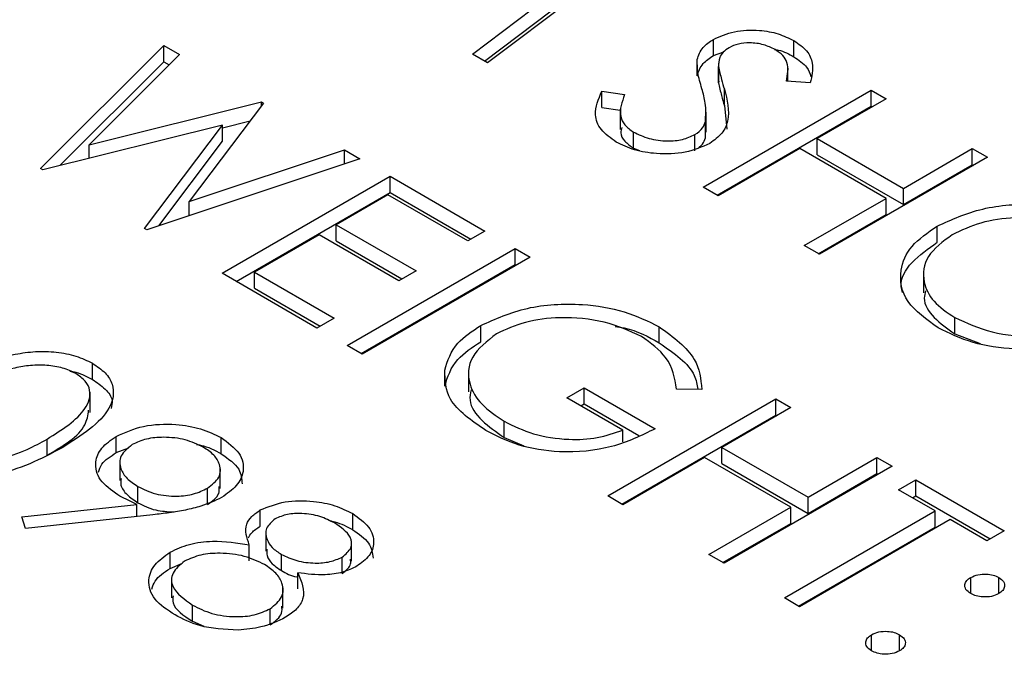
# Model space of a CAD drawing. Header units: inches. Extents: x 1802 to 2468, y -253 to -72.
# Tile 81 of 256: x 1860.308 to 1860.805, y -184.514 to -184.193. Entities that reach past the tile are written whole.
import ezdxf

# ---------------------------------------------------------------- set-up
doc = ezdxf.new("R2010")
doc.units = ezdxf.units.IN
doc.header["$LTSCALE"] = 0.5
doc.header["$MEASUREMENT"] = 0
doc.layers.add('SID-M-S', color=105, linetype='Continuous')

msp = doc.modelspace()

# ---------------------------------------------------------------- linework, layer by layer
at = {"layer": 'SID-M-S'}
for p, q in [((1860.61796, -184.15938), (1860.54438, -184.21487)), ((1860.53673, -184.21046), (1860.58966, -184.17052)), ((1860.54286, -184.21399), (1860.58966, -184.17868)), ((1860.65838, -184.21123), (1860.65838, -184.20307)), ((1860.69909, -184.21187), (1860.69909, -184.2037)), ((1860.31865, -184.26825), (1860.38093, -184.20624)), ((1860.38093, -184.20624), (1860.3888, -184.21078)), ((1860.38093, -184.2144), (1860.38093, -184.20624)), ((1860.3888, -184.21078), (1860.34317, -184.25629)), ((1860.54438, -184.21487), (1860.53673, -184.21046)), ((1860.6502, -184.22143), (1860.6502, -184.21326)), ((1860.65838, -184.21123), (1860.66374, -184.20928)), ((1860.32837, -184.26673), (1860.38093, -184.2144)), ((1860.38093, -184.2144), (1860.38361, -184.21595)), ((1860.66097, -184.21502), (1860.66097, -184.22523)), ((1860.66098, -184.22498), (1860.66098, -184.21681)), ((1860.696, -184.22415), (1860.696, -184.21719)), ((1860.65316, -184.27767), (1860.73801, -184.22869)), ((1860.66108, -184.22421), (1860.66098, -184.22498)), ((1860.66394, -184.23644), (1860.66394, -184.22828)), ((1860.70733, -184.22505), (1860.69523, -184.22409)), ((1860.73801, -184.22869), (1860.74563, -184.23308)), ((1860.73801, -184.23685), (1860.73801, -184.22869)), ((1860.60208, -184.22929), (1860.61356, -184.23094)), ((1860.60208, -184.23745), (1860.60208, -184.22929)), ((1860.74563, -184.23308), (1860.71082, -184.25318)), ((1860.34317, -184.25629), (1860.4301, -184.23462)), ((1860.43121, -184.23526), (1860.39364, -184.28493)), ((1860.4301, -184.23462), (1860.43121, -184.23526)), ((1860.4301, -184.23672), (1860.4301, -184.23462)), ((1860.60208, -184.23745), (1860.61133, -184.23879)), ((1860.61133, -184.23838), (1860.61133, -184.24858)), ((1860.66023, -184.28175), (1860.73801, -184.23685)), ((1860.66394, -184.23644), (1860.66512, -184.24842)), ((1860.73801, -184.23685), (1860.73856, -184.23717)), ((1860.65479, -184.24999), (1860.65479, -184.23978)), ((1860.41047, -184.24633), (1860.31973, -184.26888)), ((1860.3711, -184.29853), (1860.41047, -184.24633)), ((1860.41047, -184.24768), (1860.42445, -184.2442)), ((1860.41047, -184.2545), (1860.41047, -184.24633)), ((1860.65433, -184.25276), (1860.65433, -184.24459)), ((1860.61804, -184.25803), (1860.61804, -184.24986)), ((1860.64905, -184.25932), (1860.64905, -184.25116)), ((1860.71082, -184.25318), (1860.75433, -184.2783)), ((1860.71082, -184.26134), (1860.71082, -184.25318)), ((1860.34317, -184.26305), (1860.34317, -184.25629)), ((1860.37832, -184.29712), (1860.41047, -184.2545)), ((1860.61804, -184.25803), (1860.621, -184.25922)), ((1860.70212, -184.2582), (1860.66078, -184.28207)), ((1860.74563, -184.28332), (1860.70212, -184.2582)), ((1860.75433, -184.2783), (1860.78914, -184.2582)), ((1860.78914, -184.2582), (1860.79676, -184.2626)), ((1860.78914, -184.26637), (1860.78914, -184.2582)), ((1860.47992, -184.26338), (1860.37219, -184.29916)), ((1860.39364, -184.28493), (1860.47214, -184.25889)), ((1860.47214, -184.25889), (1860.47992, -184.26338)), ((1860.47214, -184.26597), (1860.47214, -184.25889)), ((1860.71082, -184.26134), (1860.75433, -184.28647)), ((1860.79676, -184.2626), (1860.71191, -184.31158)), ((1860.31973, -184.26888), (1860.31865, -184.26825)), ((1860.75433, -184.28647), (1860.78914, -184.26637)), ((1860.78914, -184.26637), (1860.78969, -184.26668)), ((1860.4103, -184.32116), (1860.49515, -184.27218)), ((1860.49515, -184.27218), (1860.54302, -184.29981)), ((1860.49515, -184.28034), (1860.49515, -184.27218)), ((1860.66078, -184.28207), (1860.65316, -184.27767)), ((1860.75433, -184.28647), (1860.75433, -184.2783)), ((1860.41737, -184.32524), (1860.49515, -184.28034)), ((1860.49406, -184.2816), (1860.46795, -184.29667)), ((1860.53431, -184.30483), (1860.49406, -184.2816)), ((1860.49515, -184.28034), (1860.53594, -184.30389)), ((1860.70429, -184.30719), (1860.74563, -184.28332)), ((1860.74563, -184.29149), (1860.74563, -184.28332)), ((1860.39364, -184.29204), (1860.39364, -184.28493)), ((1860.71136, -184.31127), (1860.74563, -184.29149)), ((1860.46795, -184.29667), (1860.50821, -184.31991)), ((1860.46795, -184.30483), (1860.46795, -184.29667)), ((1860.77136, -184.30552), (1860.77136, -184.29736)), ((1860.37219, -184.29916), (1860.3711, -184.29853)), ((1860.45925, -184.30169), (1860.42662, -184.32053)), ((1860.4995, -184.32493), (1860.45925, -184.30169)), ((1860.54302, -184.29981), (1860.53431, -184.30483)), ((1860.46795, -184.30483), (1860.50113, -184.32399)), ((1860.71191, -184.31158), (1860.70429, -184.30719)), ((1860.47339, -184.35759), (1860.55825, -184.3086)), ((1860.56586, -184.313), (1860.48101, -184.36198)), ((1860.55825, -184.3086), (1860.56586, -184.313)), ((1860.55825, -184.31677), (1860.55825, -184.3086)), ((1860.48047, -184.36167), (1860.55825, -184.31677)), ((1860.55825, -184.31677), (1860.55879, -184.31708)), ((1860.45816, -184.34879), (1860.4103, -184.32116)), ((1860.42662, -184.32053), (1860.46687, -184.34377)), ((1860.42662, -184.3287), (1860.42662, -184.32053)), ((1860.50821, -184.31991), (1860.4995, -184.32493)), ((1860.76453, -184.32076), (1860.76453, -184.33097)), ((1860.42662, -184.3287), (1860.45979, -184.34785)), ((1860.46687, -184.34377), (1860.45816, -184.34879)), ((1860.54087, -184.35568), (1860.54087, -184.34752)), ((1860.63108, -184.3563), (1860.63108, -184.34814)), ((1860.78027, -184.35168), (1860.78027, -184.34351)), ((1860.78027, -184.35168), (1860.79319, -184.35661)), ((1860.48101, -184.36198), (1860.47339, -184.35759)), ((1860.34484, -184.37475), (1860.34484, -184.36658)), ((1860.52269, -184.37819), (1860.52269, -184.37003)), ((1860.53472, -184.37082), (1860.53472, -184.38103)), ((1860.34363, -184.39138), (1860.34363, -184.38117)), ((1860.58436, -184.38396), (1860.59306, -184.37894)), ((1860.59306, -184.37894), (1860.62896, -184.39966)), ((1860.59306, -184.3871), (1860.59306, -184.37894)), ((1860.65255, -184.37976), (1860.63984, -184.37957)), ((1860.61264, -184.40029), (1860.58436, -184.38396)), ((1860.59143, -184.38804), (1860.59306, -184.3871)), ((1860.59306, -184.3871), (1860.62066, -184.40304)), ((1860.60502, -184.43357), (1860.68988, -184.38459)), ((1860.68988, -184.38459), (1860.69749, -184.38899)), ((1860.68988, -184.39276), (1860.68988, -184.38459)), ((1860.6121, -184.43766), (1860.68988, -184.39276)), ((1860.69749, -184.38899), (1860.66268, -184.40908)), ((1860.68988, -184.39276), (1860.69042, -184.39307)), ((1860.55277, -184.40404), (1860.55277, -184.39587)), ((1860.61264, -184.4063), (1860.61264, -184.40029)), ((1860.32191, -184.41301), (1860.32191, -184.40484)), ((1860.35684, -184.41168), (1860.35684, -184.40352)), ((1860.40984, -184.41227), (1860.40984, -184.40411)), ((1860.55277, -184.40404), (1860.56269, -184.40824)), ((1860.35684, -184.41168), (1860.36325, -184.40932)), ((1860.66268, -184.40908), (1860.70619, -184.4342)), ((1860.66268, -184.41725), (1860.66268, -184.40908)), ((1860.35866, -184.41559), (1860.35866, -184.42579)), ((1860.65398, -184.41411), (1860.61264, -184.43797)), ((1860.69749, -184.43923), (1860.65398, -184.41411)), ((1860.66268, -184.41725), (1860.70619, -184.44237)), ((1860.70619, -184.4342), (1860.74101, -184.41411)), ((1860.74101, -184.41411), (1860.74862, -184.4185)), ((1860.74101, -184.42227), (1860.74101, -184.41411)), ((1860.40936, -184.4298), (1860.40936, -184.4196)), ((1860.74862, -184.4185), (1860.66377, -184.46749)), ((1860.70619, -184.44237), (1860.74101, -184.42227)), ((1860.74101, -184.42227), (1860.74155, -184.42258)), ((1860.75188, -184.43043), (1860.76059, -184.42541)), ((1860.76059, -184.42541), (1860.80519, -184.45116)), ((1860.76059, -184.43358), (1860.76059, -184.42541)), ((1860.3678, -184.43699), (1860.3678, -184.42882)), ((1860.40295, -184.43781), (1860.40295, -184.42965)), ((1860.77038, -184.44111), (1860.75188, -184.43043)), ((1860.61264, -184.43797), (1860.60502, -184.43357)), ((1860.70619, -184.44237), (1860.70619, -184.4342)), ((1860.75896, -184.43452), (1860.76059, -184.43358)), ((1860.76059, -184.43358), (1860.79812, -184.45524)), ((1860.30918, -184.4441), (1860.36726, -184.43781)), ((1860.36726, -184.44396), (1860.36726, -184.43781)), ((1860.42959, -184.44881), (1860.42959, -184.44065)), ((1860.47623, -184.4506), (1860.47623, -184.44243)), ((1860.65615, -184.46309), (1860.69749, -184.43923)), ((1860.69423, -184.48507), (1860.77038, -184.44111)), ((1860.69749, -184.44739), (1860.69749, -184.43923)), ((1860.77038, -184.44928), (1860.77038, -184.44111)), ((1860.31103, -184.45006), (1860.30918, -184.4441)), ((1860.37537, -184.44308), (1860.31103, -184.45006)), ((1860.66323, -184.46717), (1860.69749, -184.44739)), ((1860.77799, -184.44551), (1860.70184, -184.48947)), ((1860.79649, -184.45618), (1860.77799, -184.44551)), ((1860.43245, -184.45124), (1860.43245, -184.46145)), ((1860.7013, -184.48915), (1860.77038, -184.44928)), ((1860.80519, -184.45116), (1860.79649, -184.45618)), ((1860.47558, -184.46648), (1860.47558, -184.45627)), ((1860.384, -184.47011), (1860.384, -184.46194)), ((1860.424, -184.46635), (1860.424, -184.45818)), ((1860.44021, -184.47126), (1860.44021, -184.46309)), ((1860.47098, -184.47265), (1860.47098, -184.46448)), ((1860.66377, -184.46749), (1860.65615, -184.46309)), ((1860.384, -184.47011), (1860.3903, -184.46758)), ((1860.44851, -184.4805), (1860.44851, -184.47233)), ((1860.3848, -184.47473), (1860.3848, -184.48494)), ((1860.78833, -184.48287), (1860.78833, -184.47471)), ((1860.80247, -184.48287), (1860.80247, -184.47471)), ((1860.44099, -184.49018), (1860.44099, -184.47998)), ((1860.70184, -184.48947), (1860.69423, -184.48507)), ((1860.39531, -184.49683), (1860.39531, -184.48866)), ((1860.43459, -184.49868), (1860.43459, -184.49052)), ((1860.39531, -184.49683), (1860.40104, -184.49926)), ((1860.73829, -184.51176), (1860.73829, -184.5036)), ((1860.75243, -184.51176), (1860.75243, -184.5036))]:
    msp.add_line(p, q, dxfattribs=at)
for points, knots in [([(1860.65838, -184.20307), (1860.66176, -184.20154), (1860.66852, -184.19849), (1860.68085, -184.19806), (1860.6914, -184.19997), (1860.69653, -184.20246), (1860.69909, -184.2037)], [0, 0, 0, 0, 0.279553, 0.558798, 0.779378, 1, 1, 1, 1]), ([(1860.6502, -184.21326), (1860.65091, -184.21113), (1860.65217, -184.20732), (1860.65648, -184.20437), (1860.65838, -184.20307)], [0, 0, 0, 0, 0.55984, 1, 1, 1, 1]), ([(1860.69909, -184.2037), (1860.70145, -184.20536), (1860.70616, -184.20867), (1860.70935, -184.21627), (1860.7081, -184.22172), (1860.70733, -184.22505)], [0, 0, 0, 0, 0.27975, 0.559501, 1, 1, 1, 1]), ([(1860.66635, -184.20726), (1860.66527, -184.208), (1860.6631, -184.20948), (1860.66103, -184.21279), (1860.661, -184.21529), (1860.66098, -184.21681)], [0, 0, 0, 0, 0.279946, 0.559774, 1, 1, 1, 1]), ([(1860.68954, -184.20824), (1860.68768, -184.20732), (1860.68398, -184.20549), (1860.67719, -184.20462), (1860.67083, -184.20515), (1860.66785, -184.20655), (1860.66635, -184.20726)], [0, 0, 0, 0, 0.280274, 0.559931, 0.77992, 1, 1, 1, 1]), ([(1860.68927, -184.20812), (1860.68988, -184.20823), (1860.69368, -184.20888), (1860.69662, -184.2105), (1860.69909, -184.21187)], [0, 0, 0, 0, 0.159859, 1, 1, 1, 1]), ([(1860.69523, -184.22409), (1860.69591, -184.22092), (1860.69685, -184.21652), (1860.69374, -184.21107), (1860.69094, -184.20918), (1860.68954, -184.20824)], [0, 0, 0, 0, 0.559818, 0.779848, 1, 1, 1, 1]), ([(1860.6502, -184.22143), (1860.65091, -184.21929), (1860.65217, -184.21548), (1860.65648, -184.21253), (1860.65838, -184.21123)], [0, 0, 0, 0, 0.55984, 1, 1, 1, 1]), ([(1860.65257, -184.22795), (1860.65176, -184.22523), (1860.65031, -184.22036), (1860.65024, -184.21543), (1860.6502, -184.21326)], [0, 0, 0, 0, 0.560413, 1, 1, 1, 1]), ([(1860.69909, -184.21187), (1860.70153, -184.21352), (1860.70585, -184.21643), (1860.7071, -184.22018), (1860.70765, -184.22181)], [0, 0, 0, 0, 0.564272, 1, 1, 1, 1]), ([(1860.66098, -184.21681), (1860.66145, -184.21896), (1860.66229, -184.22279), (1860.66343, -184.2266), (1860.66394, -184.22828)], [0, 0, 0, 0, 0.5599058, 1, 1, 1, 1]), ([(1860.65433, -184.24459), (1860.65452, -184.24147), (1860.65484, -184.23589), (1860.65326, -184.23038), (1860.65257, -184.22795)], [0, 0, 0, 0, 0.559496, 1, 1, 1, 1]), ([(1860.66394, -184.22828), (1860.66532, -184.23362), (1860.66724, -184.24106), (1860.66333, -184.2506), (1860.65881, -184.25395), (1860.65654, -184.25562)], [0, 0, 0, 0, 0.560115, 0.780284, 1, 1, 1, 1]), ([(1860.66098, -184.22498), (1860.66145, -184.22713), (1860.66229, -184.23096), (1860.66343, -184.23477), (1860.66394, -184.23644)], [0, 0, 0, 0, 0.5599058, 1, 1, 1, 1]), ([(1860.60934, -184.25489), (1860.60652, -184.25289), (1860.60087, -184.24891), (1860.59759, -184.23963), (1860.60038, -184.23321), (1860.60208, -184.22929)], [0, 0, 0, 0, 0.27988, 0.559666, 1, 1, 1, 1]), ([(1860.61356, -184.23094), (1860.6122, -184.23464), (1860.61032, -184.23979), (1860.6132, -184.24642), (1860.61643, -184.24872), (1860.61804, -184.24986)], [0, 0, 0, 0, 0.559321, 0.779782, 1, 1, 1, 1]), ([(1860.61208, -184.24761), (1860.61184, -184.24847), (1860.61119, -184.25079), (1860.61331, -184.25458), (1860.61647, -184.25688), (1860.61804, -184.25803)], [0, 0, 0, 0, 0.228979, 0.614702, 1, 1, 1, 1]), ([(1860.64905, -184.25116), (1860.65053, -184.25006), (1860.65318, -184.2481), (1860.65398, -184.24567), (1860.65433, -184.24459)], [0, 0, 0, 0, 0.55899, 1, 1, 1, 1]), ([(1860.61804, -184.24986), (1860.62055, -184.25105), (1860.62557, -184.25342), (1860.63457, -184.25465), (1860.643, -184.25387), (1860.64703, -184.25206), (1860.64905, -184.25116)], [0, 0, 0, 0, 0.2802764, 0.5601478, 0.7801531, 1, 1, 1, 1]), ([(1860.65101, -184.25758), (1860.65171, -184.25703), (1860.65353, -184.25561), (1860.65403, -184.25384), (1860.65433, -184.25276)], [0, 0, 0, 0, 0.384752, 1, 1, 1, 1]), ([(1860.65654, -184.25562), (1860.6526, -184.25735), (1860.6447, -184.26082), (1860.63052, -184.26117), (1860.6182, -184.25924), (1860.6123, -184.25634), (1860.60934, -184.25489)], [0, 0, 0, 0, 0.279183, 0.559085, 0.779446, 1, 1, 1, 1]), ([(1860.77136, -184.29736), (1860.7787, -184.29403), (1860.79335, -184.28738), (1860.81988, -184.28547), (1860.84343, -184.2888), (1860.85474, -184.29415), (1860.8604, -184.29683)], [0, 0, 0, 0, 0.279731, 0.559327, 0.77968, 1, 1, 1, 1]), ([(1860.85207, -184.30207), (1860.84602, -184.29938), (1860.83391, -184.29399), (1860.81221, -184.29237), (1860.79285, -184.29508), (1860.78363, -184.29951), (1860.77901, -184.30173)], [0, 0, 0, 0, 0.279627, 0.55935, 0.77963, 1, 1, 1, 1]), ([(1860.77187, -184.34871), (1860.76603, -184.3445), (1860.75433, -184.33607), (1860.7517, -184.3207), (1860.75725, -184.30709), (1860.76666, -184.3006), (1860.77136, -184.29736)], [0, 0, 0, 0, 0.2796633, 0.5593539, 0.7796364, 1, 1, 1, 1]), ([(1860.77901, -184.30173), (1860.77432, -184.30519), (1860.76491, -184.31212), (1860.76364, -184.3247), (1860.76871, -184.33565), (1860.77642, -184.34089), (1860.78027, -184.34351)], [0, 0, 0, 0, 0.279416, 0.559077, 0.779478, 1, 1, 1, 1]), ([(1860.75392, -184.33086), (1860.75363, -184.32985), (1860.75217, -184.3247), (1860.75771, -184.31521), (1860.76681, -184.30875), (1860.77136, -184.30552)], [0, 0, 0, 0, 0.108942, 0.554389, 1, 1, 1, 1]), ([(1860.76551, -184.33), (1860.76521, -184.33123), (1860.7641, -184.33583), (1860.76904, -184.34384), (1860.77653, -184.34907), (1860.78027, -184.35168)], [0, 0, 0, 0, 0.1531968, 0.5764827, 1, 1, 1, 1]), ([(1860.54087, -184.34752), (1860.54836, -184.34416), (1860.56333, -184.33745), (1860.59046, -184.33589), (1860.61411, -184.3398), (1860.62542, -184.34536), (1860.63108, -184.34814)], [0, 0, 0, 0, 0.27959, 0.559072, 0.779411, 1, 1, 1, 1]), ([(1860.52269, -184.37003), (1860.52419, -184.36529), (1860.52688, -184.35683), (1860.53659, -184.35037), (1860.54087, -184.34752)], [0, 0, 0, 0, 0.559317, 1, 1, 1, 1]), ([(1860.62212, -184.35301), (1860.6161, -184.35029), (1860.60406, -184.34485), (1860.58247, -184.34284), (1860.56293, -184.34523), (1860.55353, -184.34956), (1860.54883, -184.35172)], [0, 0, 0, 0, 0.279847, 0.559555, 0.779847, 1, 1, 1, 1]), ([(1860.6088, -184.34797), (1860.61033, -184.34821), (1860.61899, -184.34955), (1860.62562, -184.35325), (1860.63108, -184.3563)], [0, 0, 0, 0, 0.176046, 1, 1, 1, 1]), ([(1860.63108, -184.34814), (1860.63815, -184.35338), (1860.65081, -184.36276), (1860.65202, -184.37456), (1860.65255, -184.37976)], [0, 0, 0, 0, 0.558579, 1, 1, 1, 1]), ([(1860.78027, -184.34351), (1860.78627, -184.34627), (1860.79827, -184.35178), (1860.82005, -184.35362), (1860.83949, -184.35088), (1860.84875, -184.34643), (1860.85338, -184.34421)], [0, 0, 0, 0, 0.27983, 0.559389, 0.779654, 1, 1, 1, 1]), ([(1860.54883, -184.35172), (1860.54409, -184.35546), (1860.5346, -184.36294), (1860.534, -184.37629), (1860.54056, -184.38761), (1860.5487, -184.39312), (1860.55277, -184.39587)], [0, 0, 0, 0, 0.279061, 0.558584, 0.779236, 1, 1, 1, 1]), ([(1860.63984, -184.37957), (1860.6389, -184.37405), (1860.63724, -184.36419), (1860.62674, -184.35643), (1860.62212, -184.35301)], [0, 0, 0, 0, 0.5598397, 1, 1, 1, 1]), ([(1860.86098, -184.34862), (1860.85365, -184.35199), (1860.83898, -184.35873), (1860.8123, -184.36018), (1860.78871, -184.35691), (1860.77749, -184.35145), (1860.77187, -184.34871)], [0, 0, 0, 0, 0.27963, 0.559343, 0.779597, 1, 1, 1, 1]), ([(1860.52269, -184.37819), (1860.52419, -184.37346), (1860.52688, -184.36499), (1860.53659, -184.35853), (1860.54087, -184.35568)], [0, 0, 0, 0, 0.559317, 1, 1, 1, 1]), ([(1860.63108, -184.3563), (1860.63853, -184.36147), (1860.64867, -184.3685), (1860.6501, -184.37737), (1860.65048, -184.37973)], [0, 0, 0, 0, 0.733897, 1, 1, 1, 1]), ([(1860.27183, -184.37597), (1860.28229, -184.37031), (1860.29539, -184.36323), (1860.31604, -184.36044), (1860.32661, -184.3607), (1860.33679, -184.36264), (1860.34216, -184.36527), (1860.34484, -184.36658)], [0, 0, 0, 0, 0.498702, 0.624177, 0.749467, 0.874745, 1, 1, 1, 1]), ([(1860.33639, -184.37175), (1860.33425, -184.37074), (1860.32997, -184.36872), (1860.32183, -184.36747), (1860.31354, -184.3675), (1860.29759, -184.37022), (1860.28753, -184.37585), (1860.27948, -184.38035)], [0, 0, 0, 0, 0.125139, 0.250418, 0.375519, 0.500847, 1, 1, 1, 1]), ([(1860.34484, -184.36658), (1860.34714, -184.36814), (1860.35173, -184.37126), (1860.35641, -184.37907), (1860.35372, -184.39386), (1860.33919, -184.4031), (1860.32949, -184.40926)], [0, 0, 0, 0, 0.1256, 0.251197, 0.500581, 1, 1, 1, 1]), ([(1860.32191, -184.40484), (1860.32947, -184.40011), (1860.3408, -184.39303), (1860.34453, -184.38171), (1860.3416, -184.37547), (1860.33813, -184.37299), (1860.33639, -184.37175)], [0, 0, 0, 0, 0.500072, 0.749021, 0.874598, 1, 1, 1, 1]), ([(1860.33335, -184.37051), (1860.3344, -184.3707), (1860.3388, -184.37149), (1860.34223, -184.37334), (1860.34484, -184.37475)], [0, 0, 0, 0, 0.237776, 1, 1, 1, 1]), ([(1860.54341, -184.40052), (1860.5362, -184.39552), (1860.52333, -184.3866), (1860.52288, -184.3751), (1860.52269, -184.37003)], [0, 0, 0, 0, 0.559617, 1, 1, 1, 1]), ([(1860.34484, -184.37475), (1860.34708, -184.3763), (1860.35156, -184.37942), (1860.35543, -184.38465), (1860.35455, -184.38802), (1860.3542, -184.38937)], [0, 0, 0, 0, 0.3758791, 0.7517484, 1, 1, 1, 1]), ([(1860.53602, -184.38005), (1860.53567, -184.38178), (1860.53462, -184.38711), (1860.54086, -184.39579), (1860.5488, -184.40129), (1860.55277, -184.40404)], [0, 0, 0, 0, 0.194371, 0.597084, 1, 1, 1, 1]), ([(1860.32191, -184.41301), (1860.32997, -184.40829), (1860.3412, -184.40171), (1860.34251, -184.39281), (1860.34288, -184.3903)], [0, 0, 0, 0, 0.717337, 1, 1, 1, 1]), ([(1860.35684, -184.40352), (1860.36122, -184.40152), (1860.36998, -184.39753), (1860.386, -184.39695), (1860.39978, -184.39928), (1860.40649, -184.4025), (1860.40984, -184.40411)], [0, 0, 0, 0, 0.279538, 0.558851, 0.779452, 1, 1, 1, 1]), ([(1860.55277, -184.39587), (1860.55749, -184.39821), (1860.5669, -184.40287), (1860.58397, -184.40543), (1860.60013, -184.4047), (1860.60847, -184.40176), (1860.61264, -184.40029)], [0, 0, 0, 0, 0.280254, 0.559912, 0.779941, 1, 1, 1, 1]), ([(1860.62896, -184.39966), (1860.62203, -184.40306), (1860.6082, -184.40984), (1860.58233, -184.41237), (1860.5595, -184.40862), (1860.54878, -184.40322), (1860.54341, -184.40052)], [0, 0, 0, 0, 0.280351, 0.559367, 0.779371, 1, 1, 1, 1]), ([(1860.29736, -184.4153), (1860.30236, -184.41367), (1860.31128, -184.41075), (1860.31866, -184.40665), (1860.32191, -184.40484)], [0, 0, 0, 0, 0.559599, 1, 1, 1, 1]), ([(1860.35769, -184.43303), (1860.35432, -184.43062), (1860.34757, -184.42579), (1860.34571, -184.41699), (1860.34872, -184.40912), (1860.35413, -184.40538), (1860.35684, -184.40352)], [0, 0, 0, 0, 0.2798143, 0.5594885, 0.7796351, 1, 1, 1, 1]), ([(1860.36488, -184.40767), (1860.36261, -184.40948), (1860.35806, -184.4131), (1860.35856, -184.41952), (1860.36186, -184.42489), (1860.36582, -184.42751), (1860.3678, -184.42882)], [0, 0, 0, 0, 0.278472, 0.558424, 0.779098, 1, 1, 1, 1]), ([(1860.40075, -184.40891), (1860.39784, -184.40753), (1860.39204, -184.40477), (1860.38154, -184.40365), (1860.3718, -184.40446), (1860.36719, -184.4066), (1860.36488, -184.40767)], [0, 0, 0, 0, 0.280092, 0.560011, 0.780131, 1, 1, 1, 1]), ([(1860.3973, -184.40753), (1860.39799, -184.40764), (1860.40285, -184.40844), (1860.40661, -184.4105), (1860.40984, -184.41227)], [0, 0, 0, 0, 0.141973, 1, 1, 1, 1]), ([(1860.40984, -184.40411), (1860.41324, -184.4066), (1860.42004, -184.41157), (1860.42187, -184.42062), (1860.41822, -184.42857), (1860.41278, -184.43242), (1860.41006, -184.43434)], [0, 0, 0, 0, 0.27973, 0.559163, 0.779612, 1, 1, 1, 1]), ([(1860.32949, -184.40926), (1860.31883, -184.41486), (1860.30285, -184.42327), (1860.27725, -184.42473), (1860.26373, -184.42205), (1860.25833, -184.4194), (1860.25564, -184.41808)], [0, 0, 0, 0, 0.499407, 0.748743, 0.874372, 1, 1, 1, 1]), ([(1860.34791, -184.42148), (1860.34833, -184.42014), (1860.34951, -184.41639), (1860.35398, -184.41352), (1860.35684, -184.41168)], [0, 0, 0, 0, 0.35989, 1, 1, 1, 1]), ([(1860.40295, -184.42965), (1860.40521, -184.42789), (1860.40972, -184.42437), (1860.40956, -184.41809), (1860.40656, -184.41277), (1860.40268, -184.41019), (1860.40075, -184.40891)], [0, 0, 0, 0, 0.278722, 0.558569, 0.779171, 1, 1, 1, 1]), ([(1860.40984, -184.41227), (1860.4134, -184.41475), (1860.41979, -184.4192), (1860.42021, -184.42493), (1860.4204, -184.42746)], [0, 0, 0, 0, 0.558038, 1, 1, 1, 1]), ([(1860.35925, -184.42478), (1860.35912, -184.42587), (1860.35879, -184.4287), (1860.36198, -184.43307), (1860.36586, -184.43568), (1860.3678, -184.43699)], [0, 0, 0, 0, 0.240625, 0.620116, 1, 1, 1, 1]), ([(1860.3678, -184.42882), (1860.37063, -184.43021), (1860.37628, -184.43299), (1860.38675, -184.434), (1860.39622, -184.43286), (1860.40071, -184.43072), (1860.40295, -184.42965)], [0, 0, 0, 0, 0.280319, 0.55953, 0.779753, 1, 1, 1, 1]), ([(1860.40295, -184.43781), (1860.40539, -184.43607), (1860.40916, -184.43336), (1860.40887, -184.42998), (1860.40876, -184.42877)], [0, 0, 0, 0, 0.6442617, 1, 1, 1, 1]), ([(1860.36726, -184.43781), (1860.3654, -184.43697), (1860.36208, -184.43546), (1860.35903, -184.43378), (1860.35769, -184.43303)], [0, 0, 0, 0, 0.559944, 1, 1, 1, 1]), ([(1860.3678, -184.43699), (1860.37063, -184.43843), (1860.37588, -184.44112), (1860.38283, -184.44147), (1860.38605, -184.44163)], [0, 0, 0, 0, 0.537306, 1, 1, 1, 1]), ([(1860.41006, -184.43434), (1860.40667, -184.43594), (1860.40109, -184.43857), (1860.39177, -184.44074), (1860.38366, -184.44211), (1860.37813, -184.44276), (1860.37537, -184.44308)], [0, 0, 0, 0, 0.339295, 0.559425, 0.779695, 1, 1, 1, 1]), ([(1860.42959, -184.44065), (1860.43359, -184.43904), (1860.4416, -184.4358), (1860.45565, -184.43578), (1860.46752, -184.43815), (1860.47333, -184.44101), (1860.47623, -184.44243)], [0, 0, 0, 0, 0.278806, 0.558457, 0.77916, 1, 1, 1, 1]), ([(1860.424, -184.45818), (1860.42277, -184.45469), (1860.42106, -184.4498), (1860.42497, -184.44382), (1860.42805, -184.4417), (1860.42959, -184.44065)], [0, 0, 0, 0, 0.557752, 0.778932, 1, 1, 1, 1]), ([(1860.4671, -184.44721), (1860.46472, -184.44601), (1860.45997, -184.44362), (1860.45138, -184.44227), (1860.44305, -184.4425), (1860.43907, -184.44424), (1860.43709, -184.44511)], [0, 0, 0, 0, 0.280651, 0.560566, 0.78062, 1, 1, 1, 1]), ([(1860.47623, -184.44243), (1860.47924, -184.4446), (1860.48526, -184.44894), (1860.4876, -184.45675), (1860.4853, -184.46389), (1860.48064, -184.46733), (1860.47831, -184.46905)], [0, 0, 0, 0, 0.2799289, 0.5596229, 0.7799456, 1, 1, 1, 1]), ([(1860.43709, -184.44511), (1860.43531, -184.44669), (1860.43175, -184.44984), (1860.43252, -184.45522), (1860.43523, -184.45976), (1860.43855, -184.46198), (1860.44021, -184.46309)], [0, 0, 0, 0, 0.277721, 0.558224, 0.779072, 1, 1, 1, 1]), ([(1860.46464, -184.44615), (1860.46549, -184.44631), (1860.46995, -184.44715), (1860.47342, -184.44906), (1860.47623, -184.4506)], [0, 0, 0, 0, 0.190359, 1, 1, 1, 1]), ([(1860.47098, -184.46448), (1860.47271, -184.46296), (1860.47617, -184.45991), (1860.47556, -184.45305), (1860.47031, -184.44943), (1860.4671, -184.44721)], [0, 0, 0, 0, 0.278971, 0.559919, 1, 1, 1, 1]), ([(1860.42358, -184.45472), (1860.42408, -184.45383), (1860.42531, -184.45161), (1860.42799, -184.44986), (1860.42959, -184.44881)], [0, 0, 0, 0, 0.4033711, 1, 1, 1, 1]), ([(1860.47623, -184.4506), (1860.47934, -184.45277), (1860.48534, -184.45694), (1860.48621, -184.46234), (1860.48662, -184.46493)], [0, 0, 0, 0, 0.518201, 1, 1, 1, 1]), ([(1860.384, -184.46194), (1860.38712, -184.46047), (1860.39334, -184.45752), (1860.40784, -184.45573), (1860.41787, -184.45725), (1860.424, -184.45818)], [0, 0, 0, 0, 0.279987, 0.559901, 1, 1, 1, 1]), ([(1860.38652, -184.49364), (1860.38267, -184.49112), (1860.37499, -184.4861), (1860.37231, -184.47661), (1860.37552, -184.4681), (1860.38117, -184.464), (1860.384, -184.46194)], [0, 0, 0, 0, 0.280545, 0.559269, 0.779816, 1, 1, 1, 1]), ([(1860.4317, -184.46822), (1860.42846, -184.46665), (1860.422, -184.4635), (1860.41022, -184.46219), (1860.39924, -184.46294), (1860.39399, -184.4653), (1860.39136, -184.46649)], [0, 0, 0, 0, 0.280283, 0.560138, 0.780298, 1, 1, 1, 1]), ([(1860.43288, -184.46042), (1860.43281, -184.46152), (1860.43264, -184.46408), (1860.43531, -184.46793), (1860.43858, -184.47015), (1860.44021, -184.47126)], [0, 0, 0, 0, 0.2732103, 0.636539, 1, 1, 1, 1]), ([(1860.39136, -184.46649), (1860.38901, -184.4684), (1860.3843, -184.47222), (1860.38467, -184.48106), (1860.39127, -184.48578), (1860.39531, -184.48866)], [0, 0, 0, 0, 0.279833, 0.560198, 1, 1, 1, 1]), ([(1860.44021, -184.46309), (1860.4427, -184.46425), (1860.44768, -184.46657), (1860.45657, -184.46773), (1860.46488, -184.46705), (1860.46895, -184.46534), (1860.47098, -184.46448)], [0, 0, 0, 0, 0.280237, 0.560145, 0.780435, 1, 1, 1, 1]), ([(1860.47098, -184.47265), (1860.47291, -184.47113), (1860.47571, -184.46892), (1860.47523, -184.46629), (1860.47508, -184.46546)], [0, 0, 0, 0, 0.687732, 1, 1, 1, 1]), ([(1860.3748, -184.48055), (1860.37521, -184.47918), (1860.3764, -184.47522), (1860.381, -184.47213), (1860.384, -184.47011)], [0, 0, 0, 0, 0.346375, 1, 1, 1, 1]), ([(1860.43459, -184.49052), (1860.43691, -184.4886), (1860.44156, -184.48476), (1860.44113, -184.47806), (1860.43792, -184.47236), (1860.43377, -184.4696), (1860.4317, -184.46822)], [0, 0, 0, 0, 0.278303, 0.558509, 0.779146, 1, 1, 1, 1]), ([(1860.44021, -184.47126), (1860.44259, -184.47259), (1860.4451, -184.47399), (1860.44835, -184.47441), (1860.44851, -184.47443)], [0, 0, 0, 0, 0.95106, 1, 1, 1, 1]), ([(1860.44851, -184.47233), (1860.4504, -184.47679), (1860.45305, -184.48301), (1860.44836, -184.49079), (1860.44436, -184.49348), (1860.44236, -184.49482)], [0, 0, 0, 0, 0.558271, 0.779089, 1, 1, 1, 1]), ([(1860.47831, -184.46905), (1860.476, -184.47016), (1860.47139, -184.47238), (1860.46068, -184.47392), (1860.45312, -184.47293), (1860.44851, -184.47233)], [0, 0, 0, 0, 0.2801589, 0.560243, 1, 1, 1, 1]), ([(1860.78833, -184.48287), (1860.78741, -184.4822), (1860.78556, -184.48085), (1860.78519, -184.47841), (1860.78609, -184.47625), (1860.78758, -184.47522), (1860.78833, -184.47471)], [0, 0, 0, 0, 0.279647, 0.559299, 0.779615, 1, 1, 1, 1]), ([(1860.78833, -184.47471), (1860.7895, -184.47418), (1860.79184, -184.47313), (1860.79606, -184.47291), (1860.79979, -184.47343), (1860.80158, -184.47428), (1860.80247, -184.47471)], [0, 0, 0, 0, 0.279585, 0.559454, 0.779697, 1, 1, 1, 1]), ([(1860.80247, -184.47471), (1860.8034, -184.47538), (1860.80525, -184.47673), (1860.80559, -184.47917), (1860.80474, -184.48134), (1860.80323, -184.48236), (1860.80247, -184.48287)], [0, 0, 0, 0, 0.279602, 0.559212, 0.779475, 1, 1, 1, 1]), ([(1860.38555, -184.48392), (1860.38542, -184.48516), (1860.38491, -184.49007), (1860.39086, -184.49394), (1860.39531, -184.49683)], [0, 0, 0, 0, 0.252027, 1, 1, 1, 1]), ([(1860.80247, -184.48287), (1860.80131, -184.48341), (1860.79898, -184.48448), (1860.79474, -184.48468), (1860.791, -184.48418), (1860.78922, -184.48331), (1860.78833, -184.48287)], [0, 0, 0, 0, 0.279517, 0.559326, 0.779544, 1, 1, 1, 1]), ([(1860.39531, -184.48866), (1860.39843, -184.49023), (1860.40466, -184.49337), (1860.41616, -184.49486), (1860.4269, -184.494), (1860.43203, -184.49168), (1860.43459, -184.49052)], [0, 0, 0, 0, 0.280602, 0.559962, 0.78018, 1, 1, 1, 1]), ([(1860.43459, -184.49868), (1860.43711, -184.49678), (1860.44093, -184.4939), (1860.44054, -184.49036), (1860.4404, -184.48916)], [0, 0, 0, 0, 0.658566, 1, 1, 1, 1]), ([(1860.41835, -184.50126), (1860.41159, -184.50094), (1860.39945, -184.50037), (1860.39048, -184.4957), (1860.38652, -184.49364)], [0, 0, 0, 0, 0.5577579, 1, 1, 1, 1]), ([(1860.44236, -184.49482), (1860.4384, -184.49671), (1860.43134, -184.50009), (1860.42233, -184.5009), (1860.41835, -184.50126)], [0, 0, 0, 0, 0.559346, 1, 1, 1, 1]), ([(1860.73829, -184.5036), (1860.73945, -184.50307), (1860.74179, -184.50201), (1860.74602, -184.50178), (1860.74975, -184.5023), (1860.75154, -184.50317), (1860.75243, -184.5036)], [0, 0, 0, 0, 0.279576, 0.559284, 0.779552, 1, 1, 1, 1]), ([(1860.73829, -184.51176), (1860.73737, -184.51109), (1860.73555, -184.50974), (1860.73517, -184.5073), (1860.73606, -184.50515), (1860.73754, -184.50411), (1860.73829, -184.5036)], [0, 0, 0, 0, 0.279581, 0.559143, 0.779575, 1, 1, 1, 1]), ([(1860.75243, -184.5036), (1860.75336, -184.50427), (1860.75521, -184.50561), (1860.75555, -184.50806), (1860.7547, -184.51022), (1860.75319, -184.51125), (1860.75243, -184.51176)], [0, 0, 0, 0, 0.279602, 0.559212, 0.779475, 1, 1, 1, 1]), ([(1860.75243, -184.51176), (1860.75126, -184.51229), (1860.74893, -184.51335), (1860.7447, -184.51356), (1860.74096, -184.51305), (1860.73918, -184.51219), (1860.73829, -184.51176)], [0, 0, 0, 0, 0.2794691, 0.5593578, 0.7796739, 1, 1, 1, 1])]:
    msp.add_open_spline(points, degree=3, knots=knots, dxfattribs=at)

doc.saveas('drawing.dxf')
